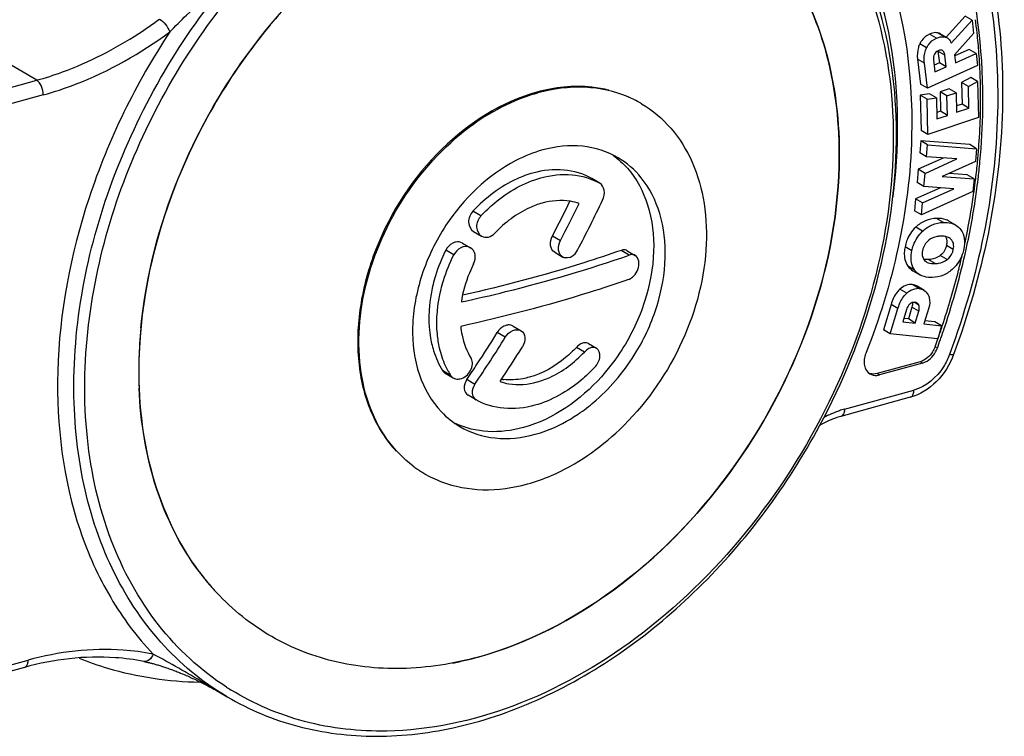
# Model space of a CAD drawing. Header units: millimetres. Extents: x 0 to 420, y 0 to 297.
# Tile 61 of 136: x 330.35 to 332.88, y 95.3 to 97.14. Entities that reach past the tile are written whole.
import ezdxf

# ---------------------------------------------------------------- set-up
doc = ezdxf.new("R2010")
doc.units = ezdxf.units.MM
doc.header["$LTSCALE"] = 23.1
doc.layers.get('0').update_dxf_attribs({"linetype": 'CONTINUOUS'})

msp = doc.modelspace()

# ---------------------------------------------------------------- linework, layer by layer
at = {"color": 7, "linetype": 'Continuous'}
for p, q in [((330.3975, 96.9826), (330.1344, 97.1375)), ((332.7783, 97.1469), (332.73, 97.0932)), ((332.7428, 97.0775), (332.7959, 97.1366)), ((332.7959, 97.1366), (332.7783, 97.1469)), ((332.7959, 97.1366), (332.8, 97.1028)), ((330.9964, 97.1247), (330.9946, 97.1225)), ((330.9965, 97.1247), (330.9946, 97.1225)), ((332.7045, 97.0905), (332.6869, 97.1009)), ((332.7252, 97.0939), (332.7077, 97.1042)), ((332.7322, 97.0913), (332.7146, 97.1017)), ((332.8, 97.1028), (332.7507, 97.0477)), ((332.6794, 97.0656), (332.6618, 97.0759)), ((332.7205, 97.0586), (332.7197, 97.059)), ((332.7205, 97.0586), (332.72, 97.0589)), ((332.7886, 97.0616), (332.752, 97.045)), ((332.8062, 97.0512), (332.7886, 97.0616)), ((332.6737, 97.0265), (332.6561, 97.0368)), ((332.6561, 97.0368), (332.6638, 96.9724)), ((332.6971, 97.0349), (332.7009, 97.0038)), ((332.726, 97.0472), (332.7084, 97.0576)), ((332.7084, 97.0576), (332.7121, 97.0272)), ((332.7297, 97.0169), (332.726, 97.0472)), ((332.7507, 97.0477), (332.7532, 97.0272)), ((332.7532, 97.0272), (332.8062, 97.0512)), ((332.8062, 97.0512), (332.8099, 97.0203)), ((332.6814, 96.962), (332.6737, 97.0265)), ((332.8099, 97.0203), (332.6814, 96.962)), ((332.7121, 97.0272), (332.6988, 97.0212)), ((332.7009, 97.0038), (332.7297, 97.0169)), ((332.7297, 97.0169), (332.7121, 97.0272)), ((332.7927, 96.9896), (332.7691, 96.9767)), ((332.8103, 96.9792), (332.7927, 96.9896)), ((329.892, 96.8436), (330.3975, 96.9826)), ((332.6814, 96.962), (332.6638, 96.9724)), ((332.7377, 96.9605), (332.7141, 96.9526)), ((332.7553, 96.9502), (332.7377, 96.9605)), ((332.7867, 96.9663), (332.7691, 96.9767)), ((332.7691, 96.9767), (332.7703, 96.9214)), ((332.7867, 96.9663), (332.8103, 96.9792)), ((332.7879, 96.9111), (332.7867, 96.9663)), ((332.8103, 96.9792), (332.8123, 96.8871)), ((330.4143, 96.9449), (329.9089, 96.8059)), ((331.9145, 96.9397), (331.9138, 96.9399)), ((331.9138, 96.9399), (331.9154, 96.9392)), ((331.9145, 96.9397), (331.9154, 96.9392)), ((332.687, 96.9477), (332.6632, 96.9446)), ((332.6808, 96.9342), (332.6632, 96.9446)), ((332.6632, 96.9446), (332.6652, 96.8539)), ((332.6808, 96.9342), (332.7046, 96.9373)), ((332.6828, 96.8435), (332.6808, 96.9342)), ((332.7046, 96.9373), (332.687, 96.9477)), ((332.7046, 96.9373), (332.7057, 96.8835)), ((332.7317, 96.9422), (332.7141, 96.9526)), ((332.7141, 96.9526), (332.7152, 96.9029)), ((332.7317, 96.9422), (332.7553, 96.9502)), ((332.7327, 96.8925), (332.7317, 96.9422)), ((332.7553, 96.9502), (332.7564, 96.9005)), ((331.9451, 96.9244), (331.9483, 96.9226)), ((332.7703, 96.9214), (332.7561, 96.9167)), ((332.7564, 96.9005), (332.7879, 96.9111)), ((332.7879, 96.9111), (332.7703, 96.9214)), ((332.8123, 96.8871), (332.6828, 96.8435)), ((332.7152, 96.9029), (332.7054, 96.8996)), ((332.7057, 96.8835), (332.7327, 96.8925)), ((332.7327, 96.8925), (332.7152, 96.9029)), ((332.6828, 96.8435), (332.6652, 96.8539)), ((332.6644, 96.8271), (332.6617, 96.7962)), ((332.7902, 96.8174), (332.6644, 96.8271)), ((332.682, 96.8167), (332.6644, 96.8271)), ((332.6793, 96.7859), (332.682, 96.8167)), ((332.682, 96.8167), (332.8078, 96.8071)), ((332.8078, 96.8071), (332.7902, 96.8174)), ((332.8078, 96.8071), (332.8049, 96.7743)), ((332.7218, 96.7831), (332.658, 96.7542)), ((332.6793, 96.7859), (332.6617, 96.7962)), ((332.7572, 96.7808), (332.6793, 96.7859)), ((332.6755, 96.7438), (332.7572, 96.7808)), ((332.8049, 96.7743), (332.7196, 96.736)), ((331.8413, 96.7186), (331.8207, 96.7307)), ((332.658, 96.7542), (332.6549, 96.7203)), ((332.6755, 96.7438), (332.658, 96.7542)), ((332.6725, 96.71), (332.6755, 96.7438)), ((332.7196, 96.736), (332.801, 96.73)), ((332.7834, 96.7404), (332.737, 96.7438)), ((332.801, 96.73), (332.7834, 96.7404)), ((332.7147, 96.7067), (332.6512, 96.6785)), ((332.6725, 96.71), (332.6549, 96.7203)), ((332.7495, 96.704), (332.6725, 96.71)), ((332.801, 96.73), (332.7981, 96.6971)), ((332.7981, 96.6971), (332.6661, 96.6374)), ((332.6688, 96.6681), (332.7495, 96.704)), ((332.8009, 96.6968), (332.8008, 96.6956)), ((332.801, 96.6968), (332.8008, 96.6956)), ((332.8067, 96.6922), (332.8071, 96.6961)), ((332.8067, 96.6922), (332.8072, 96.6961)), ((332.6512, 96.6785), (332.6485, 96.6477)), ((332.6688, 96.6681), (332.6512, 96.6785)), ((332.6661, 96.6374), (332.6688, 96.6681)), ((331.5367, 96.6348), (331.5162, 96.6469)), ((332.6661, 96.6374), (332.6485, 96.6477)), ((332.6692, 96.5955), (332.6516, 96.6058)), ((332.7227, 96.618), (332.7051, 96.6284)), ((332.7543, 96.6112), (332.7367, 96.6216)), ((331.5173, 96.5949), (331.5379, 96.5828)), ((331.7201, 96.5836), (331.7407, 96.5716)), ((331.4895, 96.565), (331.51, 96.5529)), ((332.6417, 96.545), (332.6241, 96.5553)), ((332.7479, 96.5488), (332.7303, 96.5592)), ((331.4671, 96.5349), (331.4466, 96.547)), ((331.7258, 96.5413), (331.7463, 96.5292)), ((331.917, 96.5343), (331.8965, 96.5463)), ((331.9117, 96.5454), (331.9322, 96.5333)), ((332.7319, 96.5225), (332.7143, 96.5329)), ((332.6487, 96.4958), (332.6311, 96.5062)), ((332.701, 96.5122), (332.6834, 96.5226)), ((332.6442, 96.494), (332.6618, 96.4836)), ((332.7619, 96.497), (332.7614, 96.4955)), ((332.7619, 96.497), (332.7615, 96.4955)), ((332.6604, 96.4481), (332.6428, 96.4585)), ((332.6724, 96.4443), (332.6548, 96.4547)), ((332.6283, 96.4362), (332.6107, 96.4466)), ((332.5884, 96.4078), (332.5688, 96.3428)), ((332.606, 96.3975), (332.5884, 96.4078)), ((332.6426, 96.4039), (332.6418, 96.4009)), ((332.643, 96.4067), (332.6426, 96.4039)), ((332.6594, 96.4059), (332.6472, 96.4131)), ((332.5864, 96.3325), (332.606, 96.3975)), ((332.6281, 96.3947), (332.6186, 96.3633)), ((332.6418, 96.4009), (332.6326, 96.3703)), ((332.6594, 96.3906), (332.6418, 96.4009)), ((332.6502, 96.36), (332.6594, 96.3906)), ((332.6849, 96.399), (332.6724, 96.3576)), ((331.619, 96.3522), (331.6395, 96.3402)), ((332.6186, 96.3633), (332.6502, 96.36)), ((332.6326, 96.3703), (332.6211, 96.3716)), ((332.6502, 96.36), (332.6326, 96.3703)), ((332.6724, 96.3576), (332.7179, 96.3528)), ((332.7003, 96.3632), (332.6749, 96.3659)), ((332.7179, 96.3528), (332.7003, 96.3632)), ((332.7179, 96.3528), (332.7079, 96.3197)), ((331.5991, 96.3235), (331.5785, 96.3356)), ((332.5864, 96.3325), (332.5688, 96.3428)), ((332.7079, 96.3197), (332.5864, 96.3325)), ((331.8127, 96.3073), (331.8332, 96.2952)), ((331.8018, 96.2855), (331.7812, 96.2976)), ((332.7012, 96.2991), (332.7071, 96.2956)), ((332.7393, 96.2822), (332.7382, 96.279)), ((332.7394, 96.2822), (332.7382, 96.279)), ((332.6631, 96.2608), (332.5525, 96.2304)), ((332.669, 96.2574), (332.5584, 96.227)), ((332.669, 96.2574), (332.6631, 96.2608)), ((331.4588, 96.2257), (331.4383, 96.2378)), ((331.445, 96.2312), (331.4655, 96.2191)), ((332.5525, 96.2304), (332.5584, 96.227)), ((331.5008, 96.2156), (331.5213, 96.2035)), ((331.524, 96.1628), (331.5035, 96.1749)), ((332.469, 96.1391), (332.6471, 96.188)), ((332.6374, 96.1695), (332.4594, 96.1205)), ((332.6414, 96.1717), (332.643, 96.1735)), ((331.3869, 95.9766), (331.3902, 95.9747)), ((330.8135, 95.7224), (330.8145, 95.7211)), ((330.8136, 95.7225), (330.8145, 95.7211)), ((329.8699, 95.3563), (330.3753, 95.4953)), ((331.5301, 95.5034), (331.5323, 95.5041)), ((331.5301, 95.5035), (331.5323, 95.5041)), ((330.3657, 95.4768), (329.8602, 95.3378)), ((330.3697, 95.479), (330.3713, 95.4808)), ((330.6722, 95.492), (330.6738, 95.4916)), ((330.6738, 95.4916), (330.6755, 95.4913)), ((330.6755, 95.4913), (330.6773, 95.4909)), ((330.6773, 95.4909), (330.6791, 95.4905)), ((330.6791, 95.4905), (330.6808, 95.4901)), ((330.6808, 95.4901), (330.6826, 95.4897)), ((330.6826, 95.4897), (330.6844, 95.4893)), ((330.6844, 95.4893), (330.6862, 95.4889)), ((330.6862, 95.4889), (330.6879, 95.4884)), ((330.6879, 95.4884), (330.6897, 95.488)), ((330.6897, 95.488), (330.6915, 95.4875)), ((330.6915, 95.4875), (330.6934, 95.4871)), ((330.6934, 95.4871), (330.6958, 95.4864)), ((330.6958, 95.4864), (330.6982, 95.4858)), ((330.6982, 95.4858), (330.7006, 95.4851)), ((330.7006, 95.4851), (330.7031, 95.4844)), ((330.7031, 95.4844), (330.7055, 95.4837)), ((330.7055, 95.4837), (330.7079, 95.483)), ((330.7079, 95.483), (330.7104, 95.4822)), ((330.7104, 95.4822), (330.7128, 95.4815)), ((330.7128, 95.4815), (330.7153, 95.4807)), ((330.7153, 95.4807), (330.7177, 95.48)), ((330.7177, 95.48), (330.7202, 95.4792)), ((330.7202, 95.4792), (330.7226, 95.4784)), ((330.7226, 95.4784), (330.7251, 95.4776)), ((330.7251, 95.4776), (330.7275, 95.4767)), ((330.7275, 95.4767), (330.7306, 95.4757)), ((330.7306, 95.4757), (330.7336, 95.4746)), ((330.7336, 95.4746), (330.7367, 95.4735)), ((330.7367, 95.4735), (330.7397, 95.4725)), ((330.7397, 95.4725), (330.7427, 95.4713)), ((330.7427, 95.4713), (330.7458, 95.4702)), ((330.7458, 95.4702), (330.7488, 95.4691)), ((330.7488, 95.4691), (330.7518, 95.468)), ((330.7518, 95.468), (330.7547, 95.4668)), ((330.7547, 95.4668), (330.7577, 95.4656)), ((330.7577, 95.4656), (330.7607, 95.4645)), ((330.7607, 95.4645), (330.7636, 95.4633)), ((330.7636, 95.4633), (330.7665, 95.4621)), ((330.7665, 95.4621), (330.77, 95.4606)), ((330.77, 95.4606), (330.7735, 95.4592)), ((330.7735, 95.4592), (330.777, 95.4577)), ((330.777, 95.4577), (330.7804, 95.4562)), ((330.7804, 95.4562), (330.7838, 95.4547)), ((330.7838, 95.4547), (330.7872, 95.4532)), ((330.7872, 95.4532), (330.7905, 95.4517)), ((330.7905, 95.4517), (330.7938, 95.4502)), ((330.7938, 95.4502), (330.7971, 95.4487)), ((330.7971, 95.4487), (330.8004, 95.4472)), ((330.8004, 95.4472), (330.8042, 95.4454)), ((330.8042, 95.4454), (330.8079, 95.4436)), ((330.8079, 95.4436), (330.8116, 95.4418)), ((330.8116, 95.4418), (330.8153, 95.4401)), ((330.8153, 95.4401), (330.8189, 95.4383)), ((330.8189, 95.4383), (330.8224, 95.4365)), ((330.8224, 95.4365), (330.8259, 95.4347)), ((330.8259, 95.4347), (330.8294, 95.4329)), ((330.8294, 95.4329), (330.8328, 95.4312)), ((330.8328, 95.4312), (330.8366, 95.4292)), ((330.8366, 95.4292), (330.8404, 95.4272)), ((330.8404, 95.4272), (330.8441, 95.4252)), ((330.8441, 95.4252), (330.8477, 95.4232)), ((330.8477, 95.4232), (330.8512, 95.4213)), ((330.8512, 95.4213), (330.855, 95.4192)), ((330.855, 95.4192), (330.8588, 95.4171)), ((330.8588, 95.4171), (330.8623, 95.4151)), ((330.8623, 95.4151), (330.8642, 95.414)), ((330.8642, 95.414), (330.8721, 95.4094)), ((330.8642, 95.414), (330.886, 95.4012)), ((330.8765, 95.4068), (330.8721, 95.4094)), ((330.8736, 95.4086), (330.8722, 95.4095)), ((330.886, 95.4012), (330.8722, 95.4094)), ((330.8738, 95.4089), (330.8724, 95.4098)), ((330.8798, 95.4049), (330.8765, 95.4068))]:
    msp.add_line(p, q, dxfattribs=at)
for centre, radius, start, end in [((332.1082, 96.1999), 1.4461, 136.9668, 140.2441), ((330.0605, 98.0227), 1.0977, 303.0348, 306.4308), ((331.3767, 96.946), 1.4408, 6.3008, 7.6556), ((331.3368, 96.9416), 1.481, 4.2694, 6.2973), ((331.2957, 96.9385), 1.5221, 3.1015, 4.2731), ((331.2645, 96.9368), 1.5534, 1.8615, 3.1013), ((331.245, 96.9361), 1.573, 1.5755, 1.8635), ((331.2019, 96.9353), 1.616, 358.4467, 1.5628), ((331.8003, 96.5227), 0.4432, 105.3785, 105.6948), ((331.7979, 96.667), 0.2965, 60.2342, 66.6379), ((331.7981, 96.6675), 0.2959, 59.5092, 60.2301), ((331.1211, 96.9375), 1.6969, 355.5849, 358.2888), ((331.1617, 96.936), 1.6563, 358.299, 358.4588), ((331.0784, 96.9405), 1.7397, 355.1726, 355.5945), ((331.064, 96.9417), 1.7541, 354.5063, 355.1723), ((331.0371, 96.9444), 1.7812, 353.0772, 354.5044), ((331.0452, 96.9407), 1.7789, 353.1659, 354.5942), ((331.0066, 96.9481), 1.8119, 352.0281, 353.0783), ((331.0146, 96.9443), 1.8097, 352.1159, 353.167), ((331.1079, 96.8739), 1.4976, 352.6965, 353.2592), ((330.941, 96.9554), 1.8842, 347.5335, 351.9703), ((330.9518, 96.9561), 1.8673, 348.8602, 351.9816), ((328.3399, 98.3489), 3.8134, 332.4252, 333.9146), ((328.3609, 98.3365), 3.8128, 332.4252, 334.025), ((328.4074, 98.3109), 3.81, 332.4247, 334.5783), ((330.901, 96.9658), 1.919, 347.8725, 348.8703), ((330.8119, 96.985), 2.0166, 341.6549, 347.5047), ((330.8588, 96.9752), 1.9622, 345.8958, 346.983), ((330.798, 96.9911), 2.025, 341.615, 345.8349), ((332.6563, 96.4098), 0.0385, 83.9172, 92.5306), ((330.7524, 97.0057), 2.0729, 340.6707, 341.6296), ((331.8432, 96.2353), 1.1841, 174.5855, 178.4391), ((328.3525, 98.3405), 3.7983, 326.7014, 328.1401), ((330.7588, 97.002), 2.0724, 340.7098, 341.6689), ((328.3777, 98.3253), 3.7927, 325.9808, 328.141), ((330.743, 97.009), 2.0829, 340.0731, 340.6711), ((330.749, 97.0054), 2.0827, 340.0731, 340.7102), ((328.418, 98.3033), 3.797, 326.5361, 328.1403), ((331.7728, 96.2373), 1.1137, 178.441, 182.2944), ((328.367, 98.3309), 3.7809, 325.9794, 326.7009), ((331.6328, 96.334), 0.2049, 208.5031, 211.9119), ((331.6116, 96.3651), 0.1509, 261.6892, 263.763), ((332.6083, 96.189), 0.0388, 353.3592, 358.5183), ((331.5407, 96.4902), 0.4387, 303.9376, 304.8446), ((332.4303, 96.1401), 0.0388, 353.3592, 358.5183), ((331.5409, 96.2305), 0.2969, 233.1334, 235.322), ((331.5403, 96.2296), 0.2959, 235.3227, 236.913), ((331.54, 96.2291), 0.2953, 236.9133, 239.509), ((331.5411, 96.2312), 0.2977, 239.5344, 249.2477), ((331.344, 96.118), 0.6617, 216.7206, 217.3533), ((331.3353, 96.1114), 0.6507, 216.8522, 220.8363), ((331.3347, 96.1108), 0.6499, 217.3452, 220.831), ((331.3243, 96.102), 0.6364, 220.8452, 222.7202), ((330.3366, 95.4963), 0.0388, 353.3592, 358.5183), ((331.3003, 96.3377), 0.8653, 280.8883, 285.4008), ((331.2561, 96.003), 0.6864, 237.1858, 238.3529), ((331.2391, 96.0009), 0.696, 238.3259, 238.6079), ((331.2389, 96.0006), 0.6956, 238.6079, 238.9206)]:
    msp.add_arc(centre, radius, start, end, dxfattribs=at)
for points, knots in [([(331.9354, 97.5412), (332.0127, 97.525), (332.1641, 97.4619), (332.3379, 97.2809), (332.4405, 97.037), (332.4576, 96.8554), (332.4551, 96.7614)], [0, 0, 0, 0, 0.233256, 0.46931, 0.722615, 1, 1, 1, 1]), ([(330.6644, 96.3471), (330.6768, 96.479), (330.7284, 96.6773), (330.8478, 96.9198), (330.9993, 97.1446), (331.233, 97.3744), (331.4655, 97.4926), (331.5829, 97.5251)], [0, 0, 0, 0, 0.252577, 0.383396, 0.514323, 0.767715, 1, 1, 1, 1]), ([(332.4551, 96.7614), (332.4575, 96.8507), (332.4422, 97.0235), (332.3504, 97.2576), (332.1944, 97.4374), (332.056, 97.5078), (331.9843, 97.5289)], [0, 0, 0, 0, 0.277136, 0.531379, 0.76823, 1, 1, 1, 1]), ([(332.3597, 97.4955), (332.4304, 97.4207), (332.5454, 97.2301), (332.6098, 96.8908), (332.5739, 96.52), (332.4426, 96.1506), (332.2288, 95.8155), (331.9515, 95.5453), (331.6354, 95.3649), (331.4051, 95.3153), (331.2955, 95.3134)], [0, 0, 0, 0, 0.10678, 0.224125, 0.352559, 0.488714, 0.626985, 0.76121, 0.886312, 1, 1, 1, 1]), ([(332.7803, 97.4803), (332.851, 97.3006), (332.9094, 96.8849), (332.8226, 96.4798), (332.7488, 96.279)], [0, 0, 0, 0, 0.474451, 1, 1, 1, 1]), ([(332.5952, 96.6981), (332.6111, 96.8327), (332.6073, 97.0947), (332.5135, 97.3427), (332.4462, 97.4444)], [0, 0, 0, 0, 0.526417, 1, 1, 1, 1]), ([(332.77, 97.459), (332.8391, 97.2833), (332.8961, 96.8761), (332.8116, 96.4793), (332.7394, 96.2822)], [0, 0, 0, 0, 0.473481, 1, 1, 1, 1]), ([(332.4049, 96.0961), (332.4646, 96.2073), (332.5586, 96.438), (332.6164, 96.7953), (332.5844, 97.1327), (332.498, 97.3341), (332.4405, 97.4188)], [0, 0, 0, 0, 0.273753, 0.535392, 0.777905, 1, 1, 1, 1]), ([(330.5303, 96.3549), (330.5528, 96.5451), (330.6743, 96.9213), (330.9103, 97.2374), (331.0528, 97.3701)], [0, 0, 0, 0, 0.495893, 1, 1, 1, 1]), ([(332.5518, 97.3373), (332.6192, 97.1822), (332.6748, 96.8145), (332.5929, 96.458), (332.5234, 96.2817)], [0, 0, 0, 0, 0.471505, 1, 1, 1, 1]), ([(332.8162, 96.7731), (332.8205, 96.8187), (332.8303, 96.994), (332.8116, 97.1716), (332.7786, 97.2972)], [0, 0, 0, 0, 0.260623, 1, 1, 1, 1]), ([(330.8722, 95.4095), (330.8104, 95.4478), (330.6959, 95.547), (330.5729, 95.7447), (330.5017, 95.981), (330.4784, 96.3395), (330.5905, 96.8085), (330.7996, 97.14), (330.9304, 97.2857)], [0, 0, 0, 0, 0.103734, 0.212053, 0.327858, 0.452159, 0.720794, 1, 1, 1, 1]), ([(330.7387, 97.1066), (330.7526, 97.1211), (330.8119, 97.18), (330.8746, 97.2352), (330.9216, 97.2778)], [0, 0, 0, 0, 0.240727, 1, 1, 1, 1]), ([(330.7124, 97.1396), (330.7182, 97.1361), (330.7283, 97.1256), (330.736, 97.1135), (330.7387, 97.1066)], [0, 0, 0, 0, 0.480376, 1, 1, 1, 1]), ([(330.9946, 97.1225), (330.8935, 97.0006), (330.7328, 96.7288), (330.6636, 96.4193), (330.6595, 96.2676)], [0, 0, 0, 0, 0.510534, 1, 1, 1, 1]), ([(330.3975, 96.9826), (330.4198, 96.9887), (330.5114, 97.0183), (330.5978, 97.0628), (330.6589, 97.1025)], [0, 0, 0, 0, 0.241235, 1, 1, 1, 1]), ([(330.4143, 96.9449), (330.4423, 96.9526), (330.5575, 96.9909), (330.6645, 97.0519), (330.7387, 97.1066)], [0, 0, 0, 0, 0.239658, 1, 1, 1, 1]), ([(330.7387, 97.1066), (330.6516, 96.9749), (330.5141, 96.6939), (330.4292, 96.251), (330.4725, 95.8943), (330.5796, 95.6548), (330.6542, 95.5547), (330.6957, 95.511)], [0, 0, 0, 0, 0.277379, 0.542116, 0.782887, 0.894029, 1, 1, 1, 1]), ([(332.6869, 97.1009), (332.6789, 97.0972), (332.6691, 97.0891), (332.6632, 97.0787), (332.6618, 97.0759)], [0, 0, 0, 0, 0.739454, 1, 1, 1, 1]), ([(332.6794, 97.0656), (332.6808, 97.0684), (332.6867, 97.0787), (332.6965, 97.0869), (332.7045, 97.0905)], [0, 0, 0, 0, 0.260546, 1, 1, 1, 1]), ([(332.7077, 97.1042), (332.7061, 97.1045), (332.699, 97.1052), (332.6919, 97.1031), (332.6869, 97.1009)], [0, 0, 0, 0, 0.227975, 1, 1, 1, 1]), ([(332.7045, 97.0905), (332.7063, 97.0913), (332.7129, 97.0939), (332.7203, 97.0948), (332.7252, 97.0939)], [0, 0, 0, 0, 0.280788, 1, 1, 1, 1]), ([(332.7322, 97.0913), (332.7333, 97.0906), (332.7381, 97.0871), (332.7412, 97.0817), (332.7428, 97.0775)], [0, 0, 0, 0, 0.230444, 1, 1, 1, 1]), ([(332.6618, 97.0759), (332.6604, 97.073), (332.6556, 97.0606), (332.6549, 97.0468), (332.6561, 97.0368)], [0, 0, 0, 0, 0.24163, 1, 1, 1, 1]), ([(332.6737, 97.0265), (332.6732, 97.03), (332.6724, 97.0432), (332.6752, 97.0568), (332.6794, 97.0656)], [0, 0, 0, 0, 0.266391, 1, 1, 1, 1]), ([(332.72, 97.0589), (332.7177, 97.0602), (332.7134, 97.0603), (332.7099, 97.0589), (332.7089, 97.0584)], [0, 0, 0, 0, 0.699574, 1, 1, 1, 1]), ([(332.726, 97.0472), (332.7259, 97.0485), (332.7252, 97.0527), (332.723, 97.0569), (332.7205, 97.0586)], [0, 0, 0, 0, 0.300305, 1, 1, 1, 1]), ([(330.4143, 96.9449), (330.4145, 96.9525), (330.4115, 96.9666), (330.4031, 96.9793), (330.3975, 96.9826)], [0, 0, 0, 0, 0.538076, 1, 1, 1, 1]), ([(331.8649, 96.9571), (331.8504, 96.9607), (331.7889, 96.9714), (331.7251, 96.9645), (331.6795, 96.9519)], [0, 0, 0, 0, 0.240273, 1, 1, 1, 1]), ([(331.9138, 96.9399), (331.8791, 96.9547), (331.8007, 96.9714), (331.7218, 96.9608), (331.6827, 96.95)], [0, 0, 0, 0, 0.482343, 1, 1, 1, 1]), ([(331.6795, 96.9519), (331.5887, 96.9269), (331.415, 96.8148), (331.2765, 96.6015), (331.2224, 96.4065), (331.2167, 96.2634), (331.2466, 96.1338), (331.2918, 96.0608), (331.319, 96.0314)], [0, 0, 0, 0, 0.248515, 0.520157, 0.653558, 0.778967, 0.894165, 1, 1, 1, 1]), ([(331.6804, 96.9494), (331.6608, 96.9439), (331.5801, 96.9152), (331.5073, 96.8661), (331.459, 96.8223)], [0, 0, 0, 0, 0.237375, 1, 1, 1, 1]), ([(331.9483, 96.9225), (331.9765, 96.9059), (332.0288, 96.8618), (332.0837, 96.772), (332.1136, 96.6641), (332.1188, 96.5009), (332.0587, 96.291), (331.9552, 96.1469), (331.8917, 96.0863)], [0, 0, 0, 0, 0.103312, 0.211432, 0.327598, 0.452764, 0.722946, 1, 1, 1, 1]), ([(331.3628, 95.9929), (331.337, 96.0122), (331.2903, 96.0611), (331.2439, 96.1543), (331.2216, 96.263), (331.225, 96.424), (331.291, 96.627), (331.3958, 96.765), (331.459, 96.8223)], [0, 0, 0, 0, 0.103389, 0.212634, 0.330144, 0.456238, 0.726044, 1, 1, 1, 1]), ([(331.8882, 96.7839), (331.8608, 96.8), (331.7955, 96.8205), (331.7281, 96.8129), (331.6951, 96.8038)], [0, 0, 0, 0, 0.481255, 1, 1, 1, 1]), ([(331.6951, 96.8038), (331.6712, 96.7973), (331.5721, 96.7574), (331.4916, 96.6786), (331.4469, 96.6106)], [0, 0, 0, 0, 0.233226, 1, 1, 1, 1]), ([(332.4551, 96.7614), (332.4514, 96.6237), (332.3934, 96.3422), (332.1913, 95.9652), (331.8992, 95.6651), (331.6541, 95.5376), (331.5301, 95.5034)], [0, 0, 0, 0, 0.24998, 0.511519, 0.766623, 1, 1, 1, 1]), ([(331.5323, 95.5041), (331.6561, 95.5385), (331.9006, 95.6663), (332.192, 95.9664), (332.3936, 96.3429), (332.4514, 96.6239), (332.4551, 96.7614)], [0, 0, 0, 0, 0.233478, 0.488593, 0.750076, 1, 1, 1, 1]), ([(331.9121, 96.7568), (331.9358, 96.7299), (331.9722, 96.6607), (331.9854, 96.5401), (331.9613, 96.4117), (331.9225, 96.33), (331.898, 96.2915)], [0, 0, 0, 0, 0.217131, 0.458587, 0.723043, 1, 1, 1, 1]), ([(331.67, 96.7445), (331.6561, 96.7407), (331.5985, 96.7196), (331.5481, 96.6811), (331.5162, 96.6469)], [0, 0, 0, 0, 0.235507, 1, 1, 1, 1]), ([(331.5367, 96.6348), (331.5478, 96.6467), (331.592, 96.6888), (331.6472, 96.7205), (331.6905, 96.7324)], [0, 0, 0, 0, 0.26521, 1, 1, 1, 1]), ([(331.8207, 96.7307), (331.7991, 96.7427), (331.748, 96.7577), (331.6957, 96.7516), (331.67, 96.7445)], [0, 0, 0, 0, 0.481396, 1, 1, 1, 1]), ([(331.6905, 96.7324), (331.7162, 96.7395), (331.7686, 96.7456), (331.8196, 96.7306), (331.8413, 96.7186)], [0, 0, 0, 0, 0.518596, 1, 1, 1, 1]), ([(331.9349, 96.2857), (331.9574, 96.323), (331.9928, 96.4014), (332.0146, 96.5239), (332.0023, 96.639), (331.9692, 96.7059), (331.9475, 96.7326)], [0, 0, 0, 0, 0.276323, 0.539999, 0.781677, 1, 1, 1, 1]), ([(331.8485, 96.6753), (331.8522, 96.6831), (331.8557, 96.6992), (331.8474, 96.7152), (331.8413, 96.7186)], [0, 0, 0, 0, 0.551286, 1, 1, 1, 1]), ([(331.6933, 96.6673), (331.6824, 96.6643), (331.6371, 96.6477), (331.5975, 96.6175), (331.5724, 96.5906)], [0, 0, 0, 0, 0.235511, 1, 1, 1, 1]), ([(331.7886, 96.6666), (331.7813, 96.669), (331.7501, 96.6767), (331.7168, 96.6738), (331.6933, 96.6673)], [0, 0, 0, 0, 0.239861, 1, 1, 1, 1]), ([(331.5162, 96.6469), (331.5092, 96.6394), (331.5004, 96.6202), (331.5098, 96.5994), (331.5173, 96.5949)], [0, 0, 0, 0, 0.539263, 1, 1, 1, 1]), ([(331.5367, 96.6348), (331.5297, 96.6273), (331.521, 96.6081), (331.5303, 96.5873), (331.5379, 96.5828)], [0, 0, 0, 0, 0.539218, 1, 1, 1, 1]), ([(331.4469, 96.6106), (331.4209, 96.571), (331.3799, 96.4867), (331.3549, 96.3537), (331.3699, 96.2291), (331.4096, 96.1587), (331.4351, 96.132)], [0, 0, 0, 0, 0.277805, 0.542854, 0.783895, 1, 1, 1, 1]), ([(332.6516, 96.6058), (332.6412, 96.596), (332.6302, 96.5789), (332.6251, 96.5603), (332.6241, 96.5553)], [0, 0, 0, 0, 0.740541, 1, 1, 1, 1]), ([(332.7051, 96.6284), (332.6953, 96.628), (332.6754, 96.624), (332.6587, 96.6126), (332.6516, 96.6058)], [0, 0, 0, 0, 0.500277, 1, 1, 1, 1]), ([(332.6692, 96.5955), (332.6763, 96.6023), (332.693, 96.6137), (332.7129, 96.6177), (332.7227, 96.618)], [0, 0, 0, 0, 0.499723, 1, 1, 1, 1]), ([(332.7367, 96.6216), (332.7346, 96.6229), (332.7247, 96.6276), (332.7135, 96.6287), (332.7051, 96.6284)], [0, 0, 0, 0, 0.228966, 1, 1, 1, 1]), ([(332.7227, 96.618), (332.7257, 96.6181), (332.7366, 96.618), (332.7476, 96.6152), (332.7543, 96.6112)], [0, 0, 0, 0, 0.278708, 1, 1, 1, 1]), ([(331.7258, 96.5413), (331.7199, 96.5447), (331.712, 96.5605), (331.7162, 96.5762), (331.7201, 96.5836)], [0, 0, 0, 0, 0.447941, 1, 1, 1, 1]), ([(332.6417, 96.545), (332.6427, 96.5499), (332.6478, 96.5686), (332.6588, 96.5856), (332.6692, 96.5955)], [0, 0, 0, 0, 0.259459, 1, 1, 1, 1]), ([(332.7155, 96.5826), (332.7125, 96.5825), (332.7017, 96.5815), (332.6911, 96.5772), (332.6849, 96.5723)], [0, 0, 0, 0, 0.270432, 1, 1, 1, 1]), ([(332.7377, 96.5782), (332.7362, 96.5791), (332.7293, 96.5823), (332.7214, 96.5828), (332.7155, 96.5826)], [0, 0, 0, 0, 0.217818, 1, 1, 1, 1]), ([(332.7675, 96.599), (332.7721, 96.5926), (332.7783, 96.576), (332.7767, 96.5587), (332.7749, 96.5498)], [0, 0, 0, 0, 0.462803, 1, 1, 1, 1]), ([(331.4716, 96.5675), (331.469, 96.5669), (331.4586, 96.5632), (331.4504, 96.5544), (331.4466, 96.547)], [0, 0, 0, 0, 0.23829, 1, 1, 1, 1]), ([(331.4921, 96.5554), (331.4896, 96.5549), (331.4791, 96.5511), (331.4709, 96.5423), (331.4671, 96.5349)], [0, 0, 0, 0, 0.238282, 1, 1, 1, 1]), ([(331.7463, 96.5292), (331.7404, 96.5326), (331.7326, 96.5484), (331.7368, 96.5641), (331.7407, 96.5716)], [0, 0, 0, 0, 0.447773, 1, 1, 1, 1]), ([(332.6241, 96.5553), (332.6231, 96.5506), (332.6207, 96.5341), (332.6243, 96.516), (332.6311, 96.5062)], [0, 0, 0, 0, 0.288595, 1, 1, 1, 1]), ([(332.6849, 96.5723), (332.6789, 96.5676), (332.6724, 96.5586), (332.6697, 96.5487), (332.6691, 96.546)], [0, 0, 0, 0, 0.735411, 1, 1, 1, 1]), ([(332.7303, 96.5592), (332.7297, 96.5565), (332.727, 96.5465), (332.7204, 96.5375), (332.7143, 96.5329)], [0, 0, 0, 0, 0.263293, 1, 1, 1, 1]), ([(332.7306, 96.574), (332.7309, 96.5729), (332.7316, 96.5679), (332.731, 96.5629), (332.7303, 96.5592)], [0, 0, 0, 0, 0.22713, 1, 1, 1, 1]), ([(332.7479, 96.5488), (332.7489, 96.5536), (332.7497, 96.5629), (332.7453, 96.5715), (332.7425, 96.5745)], [0, 0, 0, 0, 0.544042, 1, 1, 1, 1]), ([(331.4466, 96.547), (331.4359, 96.5258), (331.424, 96.4966), (331.4156, 96.4663), (331.4138, 96.4588)], [0, 0, 0, 0, 0.75316, 1, 1, 1, 1]), ([(331.4343, 96.4467), (331.4361, 96.4542), (331.4446, 96.4845), (331.4565, 96.5138), (331.4671, 96.5349)], [0, 0, 0, 0, 0.246839, 1, 1, 1, 1]), ([(331.4863, 96.4139), (331.5243, 96.4222), (331.6695, 96.456), (331.813, 96.4978), (331.917, 96.5343)], [0, 0, 0, 0, 0.260866, 1, 1, 1, 1]), ([(331.8965, 96.5463), (331.8646, 96.5352), (331.7307, 96.4908), (331.5941, 96.4547), (331.4894, 96.4312)], [0, 0, 0, 0, 0.239301, 1, 1, 1, 1]), ([(331.5178, 96.5121), (331.5213, 96.5192), (331.5248, 96.5349), (331.516, 96.5494), (331.51, 96.5529)], [0, 0, 0, 0, 0.537075, 1, 1, 1, 1]), ([(331.7627, 96.5276), (331.7649, 96.5282), (331.774, 96.5323), (331.781, 96.5404), (331.7846, 96.5472)], [0, 0, 0, 0, 0.231201, 1, 1, 1, 1]), ([(331.9117, 96.5454), (331.9085, 96.5473), (331.9028, 96.5481), (331.8978, 96.5468), (331.8965, 96.5463)], [0, 0, 0, 0, 0.728061, 1, 1, 1, 1]), ([(331.9322, 96.5333), (331.929, 96.5352), (331.9233, 96.5361), (331.9183, 96.5347), (331.917, 96.5343)], [0, 0, 0, 0, 0.728065, 1, 1, 1, 1]), ([(331.9417, 96.5119), (331.9418, 96.5143), (331.9414, 96.5222), (331.9371, 96.5305), (331.9322, 96.5333)], [0, 0, 0, 0, 0.289565, 1, 1, 1, 1]), ([(332.6487, 96.4958), (332.6465, 96.499), (332.6385, 96.514), (332.6391, 96.5322), (332.6417, 96.545)], [0, 0, 0, 0, 0.227101, 1, 1, 1, 1]), ([(332.6691, 96.546), (332.6686, 96.5434), (332.6673, 96.5347), (332.6699, 96.5249), (332.6742, 96.5204)], [0, 0, 0, 0, 0.297281, 1, 1, 1, 1]), ([(332.7143, 96.5329), (332.7122, 96.5313), (332.703, 96.5253), (332.6918, 96.5229), (332.6834, 96.5226)], [0, 0, 0, 0, 0.239545, 1, 1, 1, 1]), ([(332.7319, 96.5225), (332.738, 96.5272), (332.7446, 96.5361), (332.7473, 96.5461), (332.7479, 96.5488)], [0, 0, 0, 0, 0.736707, 1, 1, 1, 1]), ([(332.7749, 96.5498), (332.7739, 96.5449), (332.7688, 96.5262), (332.7579, 96.5092), (332.7475, 96.4994)], [0, 0, 0, 0, 0.259975, 1, 1, 1, 1]), ([(331.5178, 96.5121), (331.5138, 96.5042), (331.4995, 96.4729), (331.49, 96.4393), (331.4863, 96.4139)], [0, 0, 0, 0, 0.255155, 1, 1, 1, 1]), ([(331.9153, 96.4718), (331.9189, 96.473), (331.9332, 96.4819), (331.9414, 96.4992), (331.9417, 96.5119)], [0, 0, 0, 0, 0.229643, 1, 1, 1, 1]), ([(332.6791, 96.5166), (332.6805, 96.5158), (332.6874, 96.5126), (332.6952, 96.512), (332.701, 96.5122)], [0, 0, 0, 0, 0.218575, 1, 1, 1, 1]), ([(332.701, 96.5122), (332.704, 96.5124), (332.7149, 96.5134), (332.7256, 96.5176), (332.7319, 96.5225)], [0, 0, 0, 0, 0.27017, 1, 1, 1, 1]), ([(332.6938, 96.4768), (332.6907, 96.4767), (332.6798, 96.4768), (332.6686, 96.4796), (332.6618, 96.4836)], [0, 0, 0, 0, 0.28019, 1, 1, 1, 1]), ([(332.7475, 96.4994), (332.7403, 96.4926), (332.7236, 96.4812), (332.7037, 96.4772), (332.6938, 96.4768)], [0, 0, 0, 0, 0.499651, 1, 1, 1, 1]), ([(331.4138, 96.4588), (331.4106, 96.4458), (331.4009, 96.3962), (331.4017, 96.3441), (331.41, 96.3078)], [0, 0, 0, 0, 0.263355, 1, 1, 1, 1]), ([(331.9153, 96.4718), (331.8817, 96.46), (331.7401, 96.4132), (331.5955, 96.3756), (331.4846, 96.3514)], [0, 0, 0, 0, 0.238815, 1, 1, 1, 1]), ([(332.6428, 96.4585), (332.6372, 96.4591), (332.625, 96.4576), (332.6151, 96.4507), (332.6107, 96.4466)], [0, 0, 0, 0, 0.481722, 1, 1, 1, 1]), ([(331.4306, 96.2957), (331.4279, 96.3074), (331.42, 96.3575), (331.4251, 96.4092), (331.4343, 96.4467)], [0, 0, 0, 0, 0.237333, 1, 1, 1, 1]), ([(332.6107, 96.4466), (332.6082, 96.4443), (332.598, 96.4331), (332.5917, 96.4189), (332.5884, 96.4078)], [0, 0, 0, 0, 0.226714, 1, 1, 1, 1]), ([(332.606, 96.3975), (332.6072, 96.4015), (332.6122, 96.4156), (332.6204, 96.4289), (332.6283, 96.4362)], [0, 0, 0, 0, 0.279849, 1, 1, 1, 1]), ([(332.6283, 96.4362), (332.6302, 96.4381), (332.6377, 96.4443), (332.6475, 96.448), (332.6546, 96.4483)], [0, 0, 0, 0, 0.272276, 1, 1, 1, 1]), ([(332.6834, 96.4321), (332.6846, 96.4297), (332.6886, 96.4192), (332.6874, 96.4072), (332.6849, 96.399)], [0, 0, 0, 0, 0.235986, 1, 1, 1, 1]), ([(332.6367, 96.4089), (332.6357, 96.4081), (332.6317, 96.4041), (332.6293, 96.3988), (332.6281, 96.3947)], [0, 0, 0, 0, 0.227766, 1, 1, 1, 1]), ([(332.6594, 96.3906), (332.6599, 96.392), (332.6611, 96.397), (332.6609, 96.4025), (332.6594, 96.4059)], [0, 0, 0, 0, 0.286986, 1, 1, 1, 1]), ([(330.8841, 95.4261), (330.8179, 95.4688), (330.6966, 95.5813), (330.5747, 95.8054), (330.5155, 96.071), (330.5189, 96.2589), (330.5303, 96.3549)], [0, 0, 0, 0, 0.22636, 0.464973, 0.722457, 1, 1, 1, 1]), ([(331.6022, 96.3541), (331.5999, 96.3535), (331.5904, 96.3498), (331.5826, 96.3422), (331.5785, 96.3356)], [0, 0, 0, 0, 0.23435, 1, 1, 1, 1]), ([(331.619, 96.3522), (331.6154, 96.3544), (331.6093, 96.3555), (331.6037, 96.3545), (331.6022, 96.3541)], [0, 0, 0, 0, 0.730634, 1, 1, 1, 1]), ([(331.4846, 96.3514), (331.4854, 96.3438), (331.4896, 96.3152), (331.4999, 96.2872), (331.5112, 96.2691)], [0, 0, 0, 0, 0.263302, 1, 1, 1, 1]), ([(331.5991, 96.3235), (331.6036, 96.3308), (331.6153, 96.3426), (331.6335, 96.3437), (331.6395, 96.3402)], [0, 0, 0, 0, 0.55308, 1, 1, 1, 1]), ([(331.6395, 96.3402), (331.6452, 96.3368), (331.6528, 96.3211), (331.6473, 96.3061), (331.643, 96.2991)], [0, 0, 0, 0, 0.44483, 1, 1, 1, 1]), ([(331.41, 96.3078), (331.4115, 96.3014), (331.418, 96.2771), (331.4284, 96.2536), (331.4383, 96.2378)], [0, 0, 0, 0, 0.258978, 1, 1, 1, 1]), ([(331.7973, 96.3083), (331.7958, 96.3079), (331.7898, 96.3054), (331.7846, 96.3013), (331.7812, 96.2976)], [0, 0, 0, 0, 0.231424, 1, 1, 1, 1]), ([(331.8127, 96.3073), (331.8094, 96.3092), (331.8037, 96.31), (331.7986, 96.3088), (331.7973, 96.3083)], [0, 0, 0, 0, 0.723905, 1, 1, 1, 1]), ([(331.4527, 96.2362), (331.4502, 96.2408), (331.4408, 96.2597), (331.4341, 96.2801), (331.4306, 96.2957)], [0, 0, 0, 0, 0.243342, 1, 1, 1, 1]), ([(331.898, 96.2915), (331.8824, 96.2671), (331.8173, 96.1806), (331.7224, 96.1131), (331.6458, 96.092)], [0, 0, 0, 0, 0.267055, 1, 1, 1, 1]), ([(331.7812, 96.2976), (331.7725, 96.2883), (331.7378, 96.2552), (331.6944, 96.2303), (331.6604, 96.2209)], [0, 0, 0, 0, 0.26523, 1, 1, 1, 1]), ([(331.6809, 96.2089), (331.6918, 96.2119), (331.7371, 96.2285), (331.7767, 96.2587), (331.8018, 96.2855)], [0, 0, 0, 0, 0.235511, 1, 1, 1, 1]), ([(331.7914, 96.1301), (331.8055, 96.14), (331.8613, 96.1838), (331.9072, 96.2398), (331.9349, 96.2857)], [0, 0, 0, 0, 0.243081, 1, 1, 1, 1]), ([(331.8178, 96.2962), (331.8164, 96.2958), (331.8104, 96.2933), (331.8051, 96.2892), (331.8018, 96.2855)], [0, 0, 0, 0, 0.231432, 1, 1, 1, 1]), ([(331.8332, 96.2952), (331.8299, 96.2971), (331.8242, 96.2979), (331.8192, 96.2967), (331.8178, 96.2962)], [0, 0, 0, 0, 0.724212, 1, 1, 1, 1]), ([(331.8286, 96.2466), (331.8322, 96.2504), (331.838, 96.2593), (331.8437, 96.276), (331.8397, 96.2914), (331.8332, 96.2952)], [0, 0, 0, 0, 0.296877, 0.578156, 1, 1, 1, 1]), ([(332.5234, 96.2817), (332.5196, 96.272), (332.516, 96.2523), (332.5269, 96.2338), (332.5342, 96.2295)], [0, 0, 0, 0, 0.5492, 1, 1, 1, 1]), ([(332.7488, 96.279), (332.7393, 96.2532), (332.7098, 96.2065), (332.6625, 96.1763), (332.6374, 96.1695)], [0, 0, 0, 0, 0.514738, 1, 1, 1, 1]), ([(332.7382, 96.279), (332.7342, 96.2681), (332.7149, 96.229), (332.6781, 96.1966), (332.6471, 96.188)], [0, 0, 0, 0, 0.265272, 1, 1, 1, 1]), ([(332.7012, 96.2991), (332.6995, 96.2945), (332.6915, 96.2781), (332.6761, 96.2644), (332.6631, 96.2608)], [0, 0, 0, 0, 0.265173, 1, 1, 1, 1]), ([(332.669, 96.2574), (332.6731, 96.2585), (332.69, 96.2662), (332.7023, 96.2824), (332.7071, 96.2956)], [0, 0, 0, 0, 0.233143, 1, 1, 1, 1]), ([(332.7488, 96.279), (332.7484, 96.278), (332.7436, 96.278), (332.7407, 96.2785), (332.7382, 96.279)], [0, 0, 0, 0, 0.303348, 1, 1, 1, 1]), ([(330.6595, 96.2676), (330.6568, 96.1672), (330.6764, 95.9737), (330.7591, 95.7954), (330.8135, 95.7224)], [0, 0, 0, 0, 0.524224, 1, 1, 1, 1]), ([(331.483, 96.2169), (331.4942, 96.2193), (331.5133, 96.2344), (331.5167, 96.2604), (331.5112, 96.2691)], [0, 0, 0, 0, 0.526602, 1, 1, 1, 1]), ([(331.8286, 96.2466), (331.8175, 96.2347), (331.7733, 96.1926), (331.7181, 96.1609), (331.6748, 96.149)], [0, 0, 0, 0, 0.26521, 1, 1, 1, 1]), ([(332.5342, 96.2295), (332.5394, 96.2264), (332.5482, 96.2248), (332.5563, 96.2264), (332.5584, 96.227)], [0, 0, 0, 0, 0.732142, 1, 1, 1, 1]), ([(331.4655, 96.2191), (331.4693, 96.2169), (331.4756, 96.2157), (331.4814, 96.2165), (331.483, 96.2169)], [0, 0, 0, 0, 0.732046, 1, 1, 1, 1]), ([(331.5008, 96.2156), (331.4962, 96.2087), (331.49, 96.1939), (331.4978, 96.1781), (331.5035, 96.1749)], [0, 0, 0, 0, 0.556738, 1, 1, 1, 1]), ([(331.5213, 96.2035), (331.5167, 96.1966), (331.5105, 96.1818), (331.5183, 96.166), (331.524, 96.1628)], [0, 0, 0, 0, 0.556734, 1, 1, 1, 1]), ([(331.5856, 96.2096), (331.5929, 96.2071), (331.6241, 96.1995), (331.6574, 96.2024), (331.6809, 96.2089)], [0, 0, 0, 0, 0.239861, 1, 1, 1, 1]), ([(331.6604, 96.2209), (331.6549, 96.2194), (331.6336, 96.2145), (331.6113, 96.2134), (331.5952, 96.2151)], [0, 0, 0, 0, 0.259857, 1, 1, 1, 1]), ([(330.8136, 95.7224), (330.7658, 95.7864), (330.6903, 95.9389), (330.6635, 96.1058), (330.66, 96.1927)], [0, 0, 0, 0, 0.478736, 1, 1, 1, 1]), ([(332.643, 96.1735), (332.6435, 96.1742), (332.6455, 96.1776), (332.6465, 96.1815), (332.6468, 96.1845)], [0, 0, 0, 0, 0.221662, 1, 1, 1, 1]), ([(331.6748, 96.149), (331.6491, 96.1419), (331.5967, 96.1358), (331.5457, 96.1508), (331.524, 96.1628)], [0, 0, 0, 0, 0.518596, 1, 1, 1, 1]), ([(331.6754, 96.0745), (331.6849, 96.0771), (331.7236, 96.0897), (331.76, 96.109), (331.7856, 96.1262)], [0, 0, 0, 0, 0.240697, 1, 1, 1, 1]), ([(332.469, 96.1391), (332.4645, 96.1378), (332.4462, 96.1322), (332.4286, 96.1243), (332.4158, 96.1174)], [0, 0, 0, 0, 0.243432, 1, 1, 1, 1]), ([(332.4688, 96.1356), (332.4686, 96.1342), (332.4678, 96.1296), (332.4658, 96.125), (332.4633, 96.1227)], [0, 0, 0, 0, 0.290041, 1, 1, 1, 1]), ([(331.6458, 96.092), (331.6161, 96.0838), (331.5562, 96.0761), (331.4969, 96.0903), (331.471, 96.1023)], [0, 0, 0, 0, 0.518032, 1, 1, 1, 1]), ([(332.4594, 96.1205), (332.4547, 96.1192), (332.4356, 96.1132), (332.4174, 96.1045), (332.4043, 96.0967)], [0, 0, 0, 0, 0.239706, 1, 1, 1, 1]), ([(330.886, 95.4012), (330.9422, 95.368), (331.0667, 95.3166), (331.271, 95.2917), (331.485, 95.3182), (331.7786, 95.4217), (332.1194, 95.6683), (332.3228, 95.9433), (332.4049, 96.0961)], [0, 0, 0, 0, 0.106098, 0.215508, 0.330794, 0.4533, 0.718135, 1, 1, 1, 1]), ([(331.4823, 96.0945), (331.5097, 96.0784), (331.575, 96.0578), (331.6424, 96.0654), (331.6754, 96.0745)], [0, 0, 0, 0, 0.481262, 1, 1, 1, 1]), ([(331.6557, 95.9472), (331.6767, 95.953), (331.7635, 95.9838), (331.8409, 96.038), (331.8917, 96.0863)], [0, 0, 0, 0, 0.236672, 1, 1, 1, 1]), ([(331.4356, 95.9529), (331.4692, 95.9402), (331.5439, 95.9264), (331.6187, 95.937), (331.6557, 95.9472)], [0, 0, 0, 0, 0.482838, 1, 1, 1, 1]), ([(331.5301, 95.5034), (331.466, 95.4858), (331.3371, 95.4653), (331.1464, 95.4861), (330.9754, 95.5595), (330.8825, 95.6401), (330.8429, 95.6859)], [0, 0, 0, 0, 0.266187, 0.516355, 0.757716, 1, 1, 1, 1]), ([(330.6957, 95.511), (330.6704, 95.516), (330.5636, 95.5303), (330.454, 95.517), (330.3753, 95.4953)], [0, 0, 0, 0, 0.240656, 1, 1, 1, 1]), ([(330.6723, 95.4919), (330.6481, 95.4967), (330.546, 95.5103), (330.4411, 95.4975), (330.3657, 95.4768)], [0, 0, 0, 0, 0.239521, 1, 1, 1, 1]), ([(330.5059, 95.5004), (330.5299, 95.4907), (330.6296, 95.4559), (330.7359, 95.4405), (330.8155, 95.4391)], [0, 0, 0, 0, 0.245615, 1, 1, 1, 1]), ([(330.6957, 95.511), (330.6937, 95.5053), (330.6883, 95.4955), (330.6768, 95.491), (330.6723, 95.4919)], [0, 0, 0, 0, 0.565208, 1, 1, 1, 1]), ([(330.8721, 95.4095), (330.8569, 95.4186), (330.7986, 95.4533), (330.74, 95.4876), (330.6957, 95.511)], [0, 0, 0, 0, 0.262155, 1, 1, 1, 1]), ([(330.3713, 95.4808), (330.3718, 95.4815), (330.3738, 95.4849), (330.3747, 95.4888), (330.3751, 95.4919)], [0, 0, 0, 0, 0.221662, 1, 1, 1, 1]), ([(331.2955, 95.3134), (331.2247, 95.3122), (331.0844, 95.3275), (330.9541, 95.3828), (330.896, 95.4187)], [0, 0, 0, 0, 0.508856, 1, 1, 1, 1])]:
    msp.add_open_spline(points, degree=3, knots=knots, dxfattribs=at)
for points in [[(332.7146, 97.1017), (332.7124, 97.1029), (332.7101, 97.1038), (332.7077, 97.1042)], [(332.7252, 97.0939), (332.7277, 97.0934), (332.73, 97.0926), (332.7322, 97.0913)], [(332.6996, 97.0491), (332.6974, 97.0448), (332.6966, 97.0397), (332.6971, 97.0349)], [(332.7089, 97.0584), (332.7049, 97.0566), (332.7015, 97.053), (332.6996, 97.0491)], [(331.8756, 96.7901), (331.889, 96.7805), (331.9013, 96.7692), (331.9121, 96.7568)], [(331.9475, 96.7326), (331.931, 96.7529), (331.9107, 96.7706), (331.8882, 96.7839)], [(332.7543, 96.6112), (332.7595, 96.6082), (332.7641, 96.6039), (332.7675, 96.599)], [(331.5379, 96.5828), (331.543, 96.5798), (331.5498, 96.5791), (331.5556, 96.5804)], [(331.5556, 96.5804), (331.562, 96.5819), (331.568, 96.5858), (331.5724, 96.5906)], [(332.7273, 96.5819), (332.7289, 96.5795), (332.73, 96.5768), (332.7306, 96.574)], [(331.4895, 96.565), (331.4843, 96.5681), (331.4775, 96.5688), (331.4716, 96.5675)], [(331.51, 96.5529), (331.5048, 96.556), (331.498, 96.5567), (331.4921, 96.5554)], [(332.7425, 96.5745), (332.741, 96.5759), (332.7394, 96.5772), (332.7377, 96.5782)], [(331.7627, 96.5276), (331.7574, 96.526), (331.751, 96.5264), (331.7463, 96.5292)], [(332.6311, 96.5062), (332.6345, 96.5013), (332.639, 96.497), (332.6442, 96.494)], [(332.6834, 96.5226), (332.6796, 96.5225), (332.6757, 96.5226), (332.6719, 96.5233)], [(332.6742, 96.5204), (332.6757, 96.5189), (332.6773, 96.5176), (332.6791, 96.5166)], [(332.6618, 96.4836), (332.6566, 96.4867), (332.6521, 96.4909), (332.6487, 96.4958)], [(332.6548, 96.4547), (332.6512, 96.4568), (332.647, 96.458), (332.6428, 96.4585)], [(332.6604, 96.4481), (332.6646, 96.4477), (332.6688, 96.4465), (332.6724, 96.4443)], [(332.6724, 96.4443), (332.6771, 96.4415), (332.6809, 96.437), (332.6834, 96.4321)], [(332.6496, 96.413), (332.6451, 96.4135), (332.6401, 96.4118), (332.6367, 96.4089)], [(332.6429, 96.4124), (332.6432, 96.4105), (332.6432, 96.4086), (332.643, 96.4067)], [(332.6547, 96.4114), (332.6532, 96.4123), (332.6514, 96.4128), (332.6496, 96.413)], [(332.6594, 96.4059), (332.6584, 96.4081), (332.6568, 96.4102), (332.6547, 96.4114)], [(331.4383, 96.2378), (331.4399, 96.2351), (331.4423, 96.2328), (331.445, 96.2312)], [(331.4588, 96.2257), (331.4605, 96.223), (331.4628, 96.2207), (331.4655, 96.2191)], [(332.5525, 96.2304), (332.5463, 96.2287), (332.5392, 96.2286), (332.5332, 96.2307)], [(332.6374, 96.1695), (332.6389, 96.1699), (332.6403, 96.1707), (332.6414, 96.1717)], [(331.4351, 96.132), (331.449, 96.1175), (331.465, 96.1047), (331.4823, 96.0945)], [(332.4633, 96.1227), (332.4622, 96.1217), (332.4608, 96.1209), (332.4594, 96.1205)], [(330.3657, 95.4768), (330.3672, 95.4772), (330.3686, 95.478), (330.3697, 95.479)]]:
    msp.add_open_spline(points, degree=3, dxfattribs=at)

doc.saveas('drawing.dxf')
